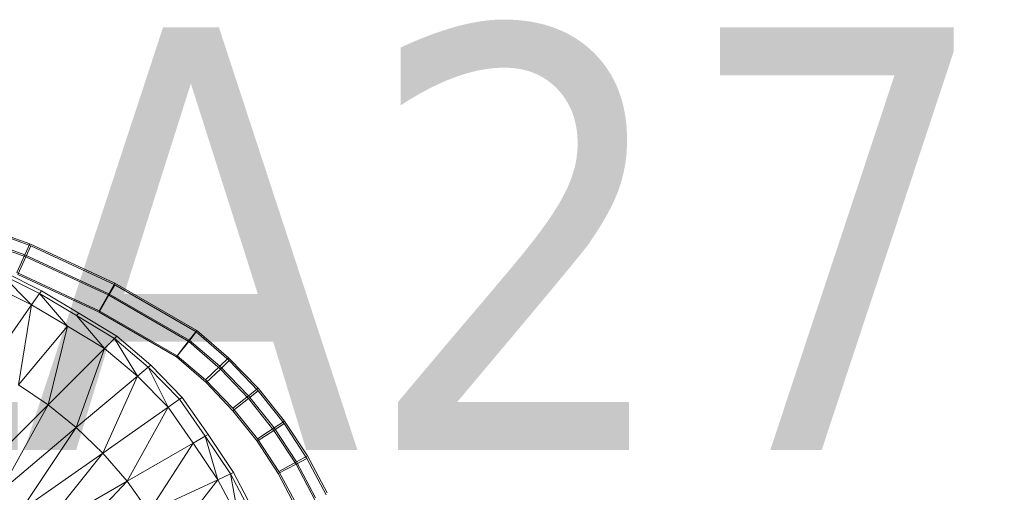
# Model space of a CAD drawing. Header units: metres. Extents: x 391.1 to 427.5, y 12.8 to 28.4.
# Tile 170 of 218: x 407.98 to 408.33, y 26.524 to 26.692. Entities that reach past the tile are written whole.
import ezdxf

# ---------------------------------------------------------------- set-up
doc = ezdxf.new("R2010")
doc.units = ezdxf.units.M
doc.layers.add('A-DETL-____-MBND', color=7, linetype='Continuous', lineweight=18)
doc.layers.add('E-LITE-EQPM-IDEN', color=7, linetype='Continuous', lineweight=30)
doc.styles.add('Tahoma_4', font='tahoma.ttf', dxfattribs={"height": 0.15})

# ---------------------------------------------------------------- blocks, each defined once
blk = doc.blocks.new('Family - Inodor PA-152192-03_ENLLUMENAT_P0A')
at = {"layer": 'A-DETL-____-MBND', "color": 253, "true_color": 0xaaaaaa}
for p, q in [((0.60692, 0.35938), (0.57561, 0.3706)), ((0.60692, 0.35938), (0.57561, 0.3706)), ((0.57625, 0.3699), (0.60725, 0.35872)), ((0.57625, 0.3699), (0.60725, 0.35872)), ((0.60515, 0.3555), (0.57421, 0.36659)), ((0.60515, 0.3555), (0.57421, 0.36659)), ((0.57486, 0.36588), (0.60549, 0.35484)), ((0.57486, 0.36588), (0.60549, 0.35484)), ((0.60515, 0.3555), (0.60692, 0.35938)), ((0.60692, 0.35938), (0.60515, 0.3555)), ((0.60549, 0.35484), (0.60725, 0.35872)), ((0.60725, 0.35872), (0.60549, 0.35484)), ((0.63706, 0.34544), (0.60692, 0.35938)), ((0.63706, 0.34544), (0.60692, 0.35938)), ((0.60725, 0.35872), (0.63705, 0.34489)), ((0.60725, 0.35872), (0.63705, 0.34489)), ((0.6023, 0.34921), (0.60515, 0.3555)), ((0.60515, 0.3555), (0.6023, 0.34921)), ((0.60263, 0.34856), (0.60549, 0.35484)), ((0.60549, 0.35484), (0.60263, 0.34856)), ((0.63493, 0.34172), (0.60515, 0.3555)), ((0.63493, 0.34172), (0.60515, 0.3555)), ((0.60549, 0.35484), (0.63492, 0.34118)), ((0.60549, 0.35484), (0.63492, 0.34118)), ((0.59737, 0.3496), (0.61101, 0.34281)), ((0.61033, 0.34184), (0.59678, 0.34858)), ((0.59678, 0.34858), (0.60749, 0.33779)), ((0.63148, 0.33571), (0.6023, 0.34921)), ((0.63148, 0.33571), (0.6023, 0.34921)), ((0.63146, 0.33517), (0.60263, 0.34856)), ((0.63146, 0.33517), (0.60263, 0.34856)), ((0.63146, 0.33517), (0.60263, 0.34856)), ((0.60263, 0.34856), (0.63146, 0.33517)), ((0.60749, 0.33779), (0.59431, 0.34429)), ((0.61101, 0.34281), (0.61033, 0.34184)), ((0.61101, 0.34281), (0.62421, 0.33489)), ((0.63492, 0.34118), (0.63705, 0.34489)), ((0.63705, 0.34489), (0.63492, 0.34118)), ((0.63493, 0.34172), (0.63706, 0.34544)), ((0.63706, 0.34544), (0.63493, 0.34172)), ((0.63705, 0.34489), (0.66592, 0.32822)), ((0.63705, 0.34489), (0.66592, 0.32822)), ((0.66612, 0.32867), (0.63706, 0.34544)), ((0.66612, 0.32867), (0.63706, 0.34544)), ((0.61033, 0.34184), (0.60749, 0.33779)), ((0.62345, 0.33399), (0.61033, 0.34184)), ((0.61033, 0.34184), (0.62027, 0.3302)), ((0.63146, 0.33517), (0.63492, 0.34118)), ((0.63492, 0.34118), (0.63146, 0.33517)), ((0.63148, 0.33571), (0.63493, 0.34172)), ((0.63493, 0.34172), (0.63148, 0.33571)), ((0.63492, 0.34118), (0.66324, 0.32483)), ((0.63492, 0.34118), (0.66324, 0.32483)), ((0.66346, 0.32527), (0.63493, 0.34172)), ((0.66346, 0.32527), (0.63493, 0.34172)), ((0.60749, 0.33779), (0.59196, 0.31561)), ((0.60285, 0.30944), (0.60749, 0.33779)), ((0.62027, 0.3302), (0.60749, 0.33779)), ((0.65915, 0.31975), (0.63148, 0.33571)), ((0.65915, 0.31975), (0.63148, 0.33571)), ((0.62421, 0.33489), (0.62345, 0.33399)), ((0.63687, 0.32583), (0.62345, 0.33399)), ((0.62345, 0.33399), (0.63337, 0.32233)), ((0.62421, 0.33489), (0.6377, 0.32667)), ((0.6589, 0.31933), (0.63146, 0.33517)), ((0.6589, 0.31933), (0.63146, 0.33517)), ((0.6589, 0.31933), (0.63146, 0.33517)), ((0.63146, 0.33517), (0.6589, 0.31933)), ((0.62027, 0.3302), (0.60285, 0.30944)), ((0.61336, 0.30232), (0.62027, 0.3302)), ((0.63337, 0.32233), (0.62027, 0.3302)), ((0.66346, 0.32527), (0.66612, 0.32867)), ((0.66612, 0.32867), (0.66346, 0.32527)), ((0.6774, 0.31904), (0.66612, 0.32867)), ((0.6774, 0.31904), (0.66612, 0.32867)), ((0.63687, 0.32583), (0.63337, 0.32233)), ((0.6377, 0.32667), (0.63687, 0.32583)), ((0.64884, 0.31562), (0.63687, 0.32583)), ((0.63687, 0.32583), (0.64505, 0.31244)), ((0.6377, 0.32667), (0.64975, 0.31638)), ((0.65915, 0.31975), (0.66346, 0.32527)), ((0.66346, 0.32527), (0.65915, 0.31975)), ((0.66324, 0.32483), (0.66592, 0.32822)), ((0.66592, 0.32822), (0.66324, 0.32483)), ((0.67427, 0.31603), (0.66346, 0.32527)), ((0.67427, 0.31603), (0.66346, 0.32527)), ((0.66592, 0.32822), (0.67764, 0.318)), ((0.66592, 0.32822), (0.67764, 0.318)), ((0.63337, 0.32233), (0.61336, 0.30232)), ((0.62337, 0.29424), (0.63337, 0.32233)), ((0.64505, 0.31244), (0.63337, 0.32233)), ((0.6589, 0.31933), (0.66324, 0.32483)), ((0.66324, 0.32483), (0.6589, 0.31933)), ((0.66324, 0.32483), (0.67448, 0.31502)), ((0.66324, 0.32483), (0.67448, 0.31502)), ((0.66938, 0.31019), (0.6589, 0.31933)), ((0.66938, 0.31019), (0.6589, 0.31933)), ((0.66938, 0.31019), (0.6589, 0.31933)), ((0.6589, 0.31933), (0.66938, 0.31019)), ((0.6692, 0.31117), (0.65915, 0.31975)), ((0.6692, 0.31117), (0.65915, 0.31975)), ((0.67427, 0.31603), (0.6774, 0.31904)), ((0.6774, 0.31904), (0.67427, 0.31603)), ((0.67448, 0.31502), (0.67764, 0.318)), ((0.67764, 0.318), (0.67448, 0.31502)), ((0.68784, 0.30823), (0.6774, 0.31904)), ((0.68784, 0.30823), (0.6774, 0.31904)), ((0.67764, 0.318), (0.68792, 0.30725)), ((0.67764, 0.318), (0.68792, 0.30725)), ((0.64884, 0.31562), (0.64505, 0.31244)), ((0.64975, 0.31638), (0.64884, 0.31562)), ((0.65998, 0.30427), (0.64884, 0.31562)), ((0.64884, 0.31562), (0.65593, 0.30143)), ((0.64975, 0.31638), (0.66095, 0.30494)), ((0.6692, 0.31117), (0.67427, 0.31603)), ((0.67427, 0.31603), (0.6692, 0.31117)), ((0.66938, 0.31019), (0.67448, 0.31502)), ((0.67448, 0.31502), (0.66938, 0.31019)), ((0.68443, 0.30551), (0.67427, 0.31603)), ((0.68443, 0.30551), (0.67427, 0.31603)), ((0.67448, 0.31502), (0.68449, 0.30455)), ((0.67448, 0.31502), (0.68449, 0.30455)), ((0.64505, 0.31244), (0.62337, 0.29424)), ((0.63275, 0.2852), (0.64505, 0.31244)), ((0.65593, 0.30143), (0.64505, 0.31244)), ((0.6789, 0.30112), (0.6692, 0.31117)), ((0.6789, 0.30112), (0.6692, 0.31117)), ((0.61336, 0.30232), (0.60285, 0.30944)), ((0.67894, 0.30018), (0.66938, 0.31019)), ((0.67894, 0.30018), (0.66938, 0.31019)), ((0.67894, 0.30018), (0.66938, 0.31019)), ((0.66938, 0.31019), (0.67894, 0.30018)), ((0.68443, 0.30551), (0.68784, 0.30823)), ((0.68784, 0.30823), (0.68443, 0.30551)), ((0.69719, 0.29658), (0.68784, 0.30823)), ((0.69719, 0.29658), (0.68784, 0.30823)), ((0.65998, 0.30427), (0.65593, 0.30143)), ((0.66095, 0.30494), (0.65998, 0.30427)), ((0.6691, 0.29122), (0.65998, 0.30427)), ((0.66095, 0.30494), (0.67013, 0.29181)), ((0.6789, 0.30112), (0.68443, 0.30551)), ((0.68443, 0.30551), (0.6789, 0.30112)), ((0.67894, 0.30018), (0.68449, 0.30455)), ((0.68449, 0.30455), (0.67894, 0.30018)), ((0.69353, 0.29417), (0.68443, 0.30551)), ((0.69353, 0.29417), (0.68443, 0.30551)), ((0.68449, 0.30455), (0.68792, 0.30725)), ((0.68792, 0.30725), (0.68449, 0.30455)), ((0.68449, 0.30455), (0.69346, 0.29326)), ((0.68449, 0.30455), (0.69346, 0.29326)), ((0.68792, 0.30725), (0.69713, 0.29566)), ((0.68792, 0.30725), (0.69713, 0.29566)), ((0.61336, 0.30232), (0.58831, 0.27727)), ((0.59623, 0.27147), (0.61336, 0.30232)), ((0.62337, 0.29424), (0.61336, 0.30232)), ((0.65593, 0.30143), (0.63275, 0.2852)), ((0.64137, 0.27521), (0.65593, 0.30143)), ((0.66482, 0.28875), (0.65593, 0.30143)), ((0.6876, 0.29028), (0.6789, 0.30112)), ((0.6876, 0.29028), (0.6789, 0.30112)), ((0.68752, 0.28939), (0.67894, 0.30018)), ((0.68752, 0.28939), (0.67894, 0.30018)), ((0.68752, 0.28939), (0.67894, 0.30018)), ((0.67894, 0.30018), (0.68752, 0.28939)), ((0.62337, 0.29424), (0.59623, 0.27147)), ((0.60374, 0.26489), (0.62337, 0.29424)), ((0.63275, 0.2852), (0.62337, 0.29424)), ((0.6876, 0.29028), (0.69353, 0.29417)), ((0.69353, 0.29417), (0.6876, 0.29028)), ((0.69346, 0.29326), (0.69713, 0.29566)), ((0.69713, 0.29566), (0.69346, 0.29326)), ((0.69353, 0.29417), (0.69719, 0.29658)), ((0.69719, 0.29658), (0.69353, 0.29417)), ((0.7015, 0.28209), (0.69353, 0.29417)), ((0.7015, 0.28209), (0.69353, 0.29417)), ((0.69713, 0.29566), (0.70519, 0.28332)), ((0.69713, 0.29566), (0.70519, 0.28332)), ((0.70537, 0.28418), (0.69719, 0.29658)), ((0.70537, 0.28418), (0.69719, 0.29658)), ((0.6691, 0.29122), (0.66482, 0.28875)), ((0.67013, 0.29181), (0.6691, 0.29122)), ((0.67804, 0.27783), (0.6691, 0.29122)), ((0.6691, 0.29122), (0.67355, 0.27574)), ((0.67013, 0.29181), (0.67911, 0.27833)), ((0.68752, 0.28939), (0.69346, 0.29326)), ((0.69346, 0.29326), (0.68752, 0.28939)), ((0.69523, 0.27872), (0.6876, 0.29028)), ((0.69523, 0.27872), (0.6876, 0.29028)), ((0.69346, 0.29326), (0.70131, 0.28125)), ((0.69346, 0.29326), (0.70131, 0.28125)), ((0.66482, 0.28875), (0.64137, 0.27521)), ((0.64904, 0.26431), (0.66482, 0.28875)), ((0.67355, 0.27574), (0.66482, 0.28875)), ((0.69502, 0.27791), (0.68752, 0.28939)), ((0.69502, 0.27791), (0.68752, 0.28939)), ((0.69502, 0.27791), (0.68752, 0.28939)), ((0.68752, 0.28939), (0.69502, 0.27791)), ((0.63275, 0.2852), (0.60374, 0.26489)), ((0.61073, 0.25752), (0.63275, 0.2852)), ((0.64137, 0.27521), (0.63275, 0.2852)), ((0.70131, 0.28125), (0.70519, 0.28332)), ((0.70519, 0.28332), (0.70131, 0.28125)), ((0.7015, 0.28209), (0.70537, 0.28418)), ((0.70537, 0.28418), (0.7015, 0.28209)), ((0.70519, 0.28332), (0.71205, 0.27034)), ((0.70519, 0.28332), (0.71205, 0.27034)), ((0.71234, 0.27111), (0.70537, 0.28418)), ((0.71234, 0.27111), (0.70537, 0.28418)), ((0.69502, 0.27791), (0.70131, 0.28125)), ((0.70131, 0.28125), (0.69502, 0.27791)), ((0.69523, 0.27872), (0.7015, 0.28209)), ((0.7015, 0.28209), (0.69523, 0.27872)), ((0.70131, 0.28125), (0.70799, 0.26861)), ((0.70131, 0.28125), (0.70799, 0.26861)), ((0.70828, 0.26938), (0.7015, 0.28209)), ((0.70828, 0.26938), (0.7015, 0.28209)), ((0.67804, 0.27783), (0.67355, 0.27574)), ((0.67911, 0.27833), (0.67804, 0.27783)), ((0.68564, 0.2635), (0.67804, 0.27783)), ((0.67804, 0.27783), (0.68099, 0.2618)), ((0.67911, 0.27833), (0.68675, 0.2639)), ((0.70141, 0.26582), (0.69502, 0.27791)), ((0.70141, 0.26582), (0.69502, 0.27791)), ((0.70141, 0.26582), (0.69502, 0.27791)), ((0.69502, 0.27791), (0.70141, 0.26582)), ((0.70172, 0.26656), (0.69523, 0.27872)), ((0.70172, 0.26656), (0.69523, 0.27872)), ((0.64137, 0.27521), (0.61073, 0.25752)), ((0.61704, 0.24938), (0.64137, 0.27521)), ((0.64904, 0.26431), (0.64137, 0.27521)), ((0.67355, 0.27574), (0.64904, 0.26431)), ((0.67355, 0.27574), (0.65562, 0.25257)), ((0.68099, 0.2618), (0.67355, 0.27574))]:
    blk.add_line(p, q, dxfattribs=at)
blk = doc.blocks.new('LONDR55-XX_ZZ-ARQ-CAA-M3D-Londres55_ifc-1-03_ENLLUMENAT_P0A')
at = {"layer": 'A-DETL-____-MBND', "color": 253, "lineweight": 18, "true_color": 0xaaaaaa}
blk.add_blockref('Family - Inodor PA-152192-03_ENLLUMENAT_P0A', (407.37693, 26.25274), dxfattribs=at)

msp = doc.modelspace()

# ---------------------------------------------------------------- block references
at = {"lineweight": 5}
msp.add_blockref('LONDR55-XX_ZZ-ARQ-CAA-M3D-Londres55_ifc-1-03_ENLLUMENAT_P0A', (0, 0), dxfattribs=at)

# ---------------------------------------------------------------- texts
at = {"layer": 'E-LITE-EQPM-IDEN', "insert": (407.88187, 26.68902), "char_height": 0.15, "width": 0.8097044, "attachment_point": 1, "style": 'Tahoma_4'}
msp.add_mtext('LA27.8.', dxfattribs=at)

doc.saveas('drawing.dxf')
